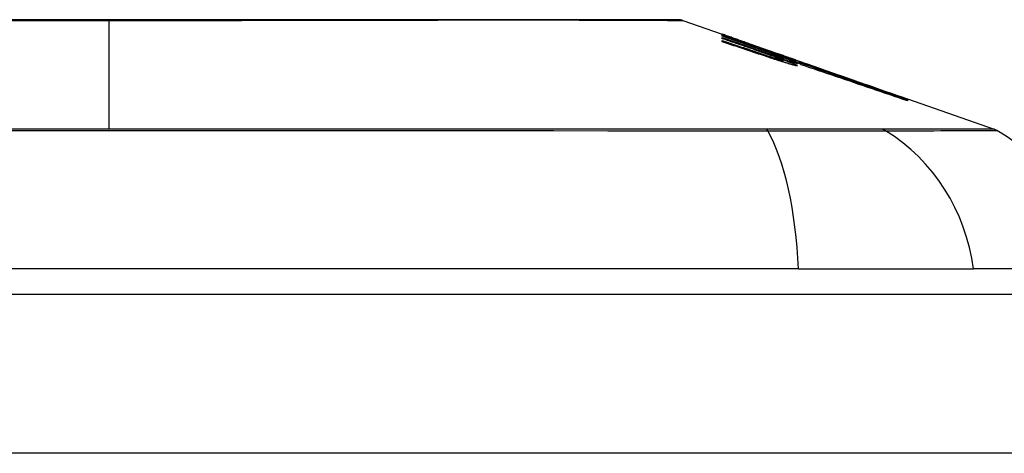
# Model space of a CAD drawing. Header units: inches. Extents: x 14 to 456, y 41 to 215.
# Tile 184 of 256: x 57.294 to 57.906, y 214.348 to 214.618. Entities that reach past the tile are written whole.
import ezdxf

# ---------------------------------------------------------------- set-up
doc = ezdxf.new("R2010")
doc.units = ezdxf.units.IN
doc.header["$MEASUREMENT"] = 0
doc.layers.add('Visible Edges(ANSI)', color=7, linetype='Continuous', lineweight=25)
doc.layers.add('Visible Tangent Edges(ANSI)', color=7, linetype='Continuous', lineweight=25)

msp = doc.modelspace()

# ---------------------------------------------------------------- linework, layer by layer
at = {"layer": 'Visible Edges(ANSI)'}
for p, q in [((57.70603, 214.61772), (57.73048, 214.60916)), ((57.73048, 214.60914), (57.73048, 214.60916)), ((57.73048, 214.6085), (57.73048, 214.60887)), ((57.73048, 214.60786), (57.73048, 214.60831)), ((57.74923, 214.60133), (57.73048, 214.60786)), ((57.73048, 214.60635), (57.73048, 214.607)), ((57.73048, 214.60438), (57.73048, 214.6052)), ((57.737, 214.60688), (57.77835, 214.59241)), ((57.74673, 214.60332), (57.74673, 214.60335)), ((57.74673, 214.60332), (57.74673, 214.60309)), ((57.75373, 214.60095), (57.75373, 214.60073)), ((57.76067, 214.59842), (57.76067, 214.5984)), ((57.76067, 214.5984), (57.76067, 214.59819)), ((57.76573, 214.59429), (57.76573, 214.59404)), ((57.77598, 214.59206), (57.76798, 214.59482)), ((57.76798, 214.59482), (57.76798, 214.59473)), ((57.76798, 214.59473), (57.76798, 214.59442)), ((57.76811, 214.59432), (57.76811, 214.59351)), ((57.76811, 214.59291), (57.76811, 214.59189)), ((57.77323, 214.59291), (57.77835, 214.59114)), ((57.77598, 214.59324), (57.77598, 214.59316)), ((57.77598, 214.59286), (57.77598, 214.59252)), ((57.77598, 214.59238), (57.77598, 214.59206)), ((57.77835, 214.59231), (57.77835, 214.59241)), ((57.77835, 214.59241), (57.84468, 214.56919)), ((57.77835, 214.59231), (57.77835, 214.59223)), ((57.77835, 214.5916), (57.77835, 214.59206)), ((57.77835, 214.59114), (57.77835, 214.59149)), ((57.77835, 214.59114), (57.77835, 214.59085)), ((57.77948, 214.59018), (57.77948, 214.59017)), ((57.84468, 214.56919), (57.84468, 214.56907)), ((57.84573, 214.56883), (57.84573, 214.56871)), ((57.84573, 214.56883), (57.89957, 214.54998)), ((57.84573, 214.56867), (57.84573, 214.56829)), ((57.84573, 214.56822), (57.84573, 214.56758)), ((57.77791, 214.46308), (56.92053, 214.46308)), ((57.77791, 214.46308), (57.8867, 214.46308)), ((57.95946, 214.46308), (57.8867, 214.46308)), ((13.89522, 214.44733), (61.50022, 214.44733))]:
    msp.add_line(p, q, dxfattribs=at)
at = {"layer": 'Visible Edges(ANSI)', "flags": 128}
for points in [[(57.70442, 214.618), (57.70399, 214.618), (57.7027, 214.618), (57.70057, 214.61801), (57.6976, 214.61802), (57.6938, 214.61803), (57.68916, 214.61804), (57.68368, 214.61805), (57.67739, 214.61807), (57.6703, 214.61808), (57.66244, 214.6181), (57.65384, 214.61812), (57.64454, 214.61813), (57.63455, 214.61815), (57.62386, 214.61817), (57.61251, 214.61818), (57.60053, 214.61818), (57.58794, 214.61818), (57.57477, 214.61817), (57.56106, 214.61815), (57.54686, 214.61813), (57.53215, 214.61812), (57.51698, 214.6181), (57.50138, 214.61808), (57.48543, 214.61807), (57.46919, 214.61805), (57.45269, 214.61804), (57.43593, 214.61803), (57.41892, 214.61802), (57.40173, 214.61801), (57.38442, 214.618), (57.36704, 214.618), (57.34967, 214.618), (57.33228, 214.618), (57.31488, 214.618), (57.29752, 214.61801), (57.28026, 214.61802)], [(57.73048, 214.60915), (57.73145, 214.60881), (57.73242, 214.60848), (57.73339, 214.60814), (57.73437, 214.6078), (57.73534, 214.60746), (57.73631, 214.60712), (57.73728, 214.60678), (57.73826, 214.60644), (57.73923, 214.6061), (57.7402, 214.60576), (57.74118, 214.60541), (57.74215, 214.60507), (57.74312, 214.60473), (57.74409, 214.60438), (57.74506, 214.60404), (57.74603, 214.6037), (57.747, 214.60335), (57.74796, 214.60301), (57.74893, 214.60267), (57.74989, 214.60232), (57.75085, 214.60198), (57.75181, 214.60164), (57.75277, 214.60129), (57.75373, 214.60095)], [(57.74673, 214.60335), (57.74606, 214.60359), (57.74539, 214.60383), (57.74471, 214.60407), (57.74404, 214.60431), (57.74336, 214.60455), (57.74269, 214.60479), (57.74201, 214.60503), (57.74134, 214.60528), (57.74066, 214.60552), (57.73998, 214.60576), (57.7393, 214.606), (57.73863, 214.60624), (57.73795, 214.60649), (57.73727, 214.60673), (57.73659, 214.60697), (57.73591, 214.60721), (57.73523, 214.60745), (57.73455, 214.60769), (57.73387, 214.60794), (57.73319, 214.60818), (57.73251, 214.60842), (57.73184, 214.60866), (57.73116, 214.6089), (57.73048, 214.60914)], [(57.73048, 214.60887), (57.73116, 214.60864), (57.73183, 214.60841), (57.73251, 214.60818), (57.73319, 214.60794), (57.73387, 214.60771), (57.73455, 214.60748), (57.73522, 214.60725), (57.7359, 214.60702), (57.73658, 214.60679), (57.73726, 214.60656), (57.73794, 214.60633), (57.73861, 214.6061), (57.73929, 214.60586), (57.73997, 214.60563), (57.74065, 214.6054), (57.74132, 214.60517), (57.742, 214.60494), (57.74268, 214.60471), (57.74335, 214.60448), (57.74403, 214.60424), (57.7447, 214.60401), (57.74538, 214.60378), (57.74605, 214.60355), (57.74673, 214.60332)], [(57.75388, 214.60068), (57.75291, 214.60101), (57.75194, 214.60133), (57.75097, 214.60166), (57.75, 214.60199), (57.74903, 214.60232), (57.74806, 214.60264), (57.74708, 214.60297), (57.74611, 214.6033), (57.74513, 214.60363), (57.74416, 214.60395), (57.74318, 214.60428), (57.7422, 214.60461), (57.74123, 214.60493), (57.74025, 214.60526), (57.73927, 214.60559), (57.73829, 214.60591), (57.73732, 214.60624), (57.73634, 214.60656), (57.73536, 214.60689), (57.73439, 214.60721), (57.73341, 214.60754), (57.73243, 214.60786), (57.73145, 214.60818), (57.73048, 214.6085)], [(57.73048, 214.60831), (57.73237, 214.60764), (57.73426, 214.60698), (57.73616, 214.60632), (57.73805, 214.60565), (57.73995, 214.60499), (57.74185, 214.60433), (57.74374, 214.60366), (57.74564, 214.603), (57.74754, 214.60233), (57.74944, 214.60167), (57.75134, 214.601), (57.75324, 214.60034), (57.75514, 214.59967), (57.75704, 214.59901), (57.75894, 214.59834), (57.76084, 214.59768), (57.76273, 214.59701), (57.76463, 214.59635), (57.76652, 214.59569), (57.76842, 214.59502), (57.77031, 214.59436), (57.7722, 214.5937), (57.77409, 214.59304), (57.77598, 214.59238)], [(57.73048, 214.607), (57.73168, 214.60659), (57.73287, 214.60618), (57.73407, 214.60576), (57.73527, 214.60535), (57.73647, 214.60494), (57.73767, 214.60452), (57.73886, 214.60411), (57.74006, 214.6037), (57.74126, 214.60328), (57.74246, 214.60287), (57.74366, 214.60246), (57.74486, 214.60204), (57.74606, 214.60163), (57.74726, 214.60121), (57.74846, 214.6008), (57.74966, 214.60039), (57.75085, 214.59997), (57.75205, 214.59956), (57.75325, 214.59915), (57.75445, 214.59873), (57.75564, 214.59832), (57.75684, 214.59791), (57.75803, 214.59749), (57.75923, 214.59708)], [(57.74923, 214.59994), (57.74845, 214.6002), (57.74767, 214.60047), (57.74689, 214.60074), (57.74611, 214.60101), (57.74533, 214.60127), (57.74454, 214.60154), (57.74376, 214.60181), (57.74298, 214.60208), (57.7422, 214.60234), (57.74142, 214.60261), (57.74064, 214.60288), (57.73986, 214.60314), (57.73907, 214.60341), (57.73829, 214.60368), (57.73751, 214.60395), (57.73673, 214.60421), (57.73595, 214.60448), (57.73517, 214.60475), (57.73438, 214.60502), (57.7336, 214.60528), (57.73282, 214.60555), (57.73204, 214.60582), (57.73126, 214.60608), (57.73048, 214.60635)], [(57.73048, 214.6052), (57.73168, 214.6048), (57.73287, 214.6044), (57.73407, 214.604), (57.73527, 214.60359), (57.73647, 214.60319), (57.73767, 214.60279), (57.73887, 214.60238), (57.74007, 214.60198), (57.74126, 214.60158), (57.74246, 214.60117), (57.74366, 214.60077), (57.74486, 214.60036), (57.74606, 214.59996), (57.74726, 214.59955), (57.74846, 214.59915), (57.74966, 214.59875), (57.75086, 214.59834), (57.75205, 214.59794), (57.75325, 214.59753), (57.75445, 214.59713), (57.75564, 214.59672), (57.75684, 214.59632), (57.75803, 214.59592), (57.75923, 214.59551)], [(57.75904, 214.59482), (57.75786, 214.59522), (57.75667, 214.59562), (57.75548, 214.59602), (57.75429, 214.59642), (57.7531, 214.59682), (57.75191, 214.59721), (57.75072, 214.59761), (57.74953, 214.59801), (57.74834, 214.59841), (57.74715, 214.59881), (57.74596, 214.59921), (57.74477, 214.59961), (57.74358, 214.60001), (57.74239, 214.6004), (57.7412, 214.6008), (57.74, 214.6012), (57.73881, 214.6016), (57.73762, 214.602), (57.73643, 214.6024), (57.73524, 214.60279), (57.73405, 214.60319), (57.73286, 214.60359), (57.73167, 214.60398), (57.73048, 214.60438)], [(57.76326, 214.59632), (57.76272, 214.59652), (57.76218, 214.59672), (57.76163, 214.59692), (57.76108, 214.59712), (57.76052, 214.59732), (57.75996, 214.59752), (57.75939, 214.59773), (57.75882, 214.59793), (57.75824, 214.59814), (57.75766, 214.59835), (57.75708, 214.59856), (57.7565, 214.59877), (57.75591, 214.59898), (57.75531, 214.59919), (57.75472, 214.5994), (57.75412, 214.59961), (57.75352, 214.59982), (57.75291, 214.60004), (57.7523, 214.60025), (57.75169, 214.60047), (57.75108, 214.60068), (57.75047, 214.6009), (57.74985, 214.60111), (57.74923, 214.60133)], [(57.76326, 214.59498), (57.76272, 214.59518), (57.76218, 214.59538), (57.76163, 214.59558), (57.76107, 214.59578), (57.76051, 214.59598), (57.75995, 214.59618), (57.75938, 214.59639), (57.75881, 214.59659), (57.75823, 214.5968), (57.75766, 214.597), (57.75707, 214.59721), (57.75649, 214.59742), (57.7559, 214.59762), (57.75531, 214.59783), (57.75471, 214.59804), (57.75411, 214.59825), (57.75351, 214.59846), (57.75291, 214.59867), (57.7523, 214.59888), (57.75169, 214.59909), (57.75108, 214.5993), (57.75046, 214.59951), (57.74985, 214.59973), (57.74923, 214.59994)], [(57.75373, 214.60095), (57.75466, 214.60063), (57.75559, 214.60031), (57.75651, 214.59999), (57.75744, 214.59967), (57.75837, 214.59935), (57.7593, 214.59903), (57.76023, 214.59871), (57.76116, 214.59839), (57.76209, 214.59806), (57.76302, 214.59774), (57.76395, 214.59742), (57.76488, 214.5971), (57.76581, 214.59677), (57.76674, 214.59645), (57.76766, 214.59613), (57.76859, 214.59581), (57.76952, 214.59549), (57.77044, 214.59516), (57.77137, 214.59484), (57.77229, 214.59452), (57.77322, 214.5942), (57.77414, 214.59388), (57.77506, 214.59356), (57.77598, 214.59324)], [(57.77598, 214.59252), (57.77508, 214.59286), (57.77418, 214.59319), (57.77327, 214.59353), (57.77236, 214.59386), (57.77145, 214.5942), (57.77054, 214.59454), (57.76962, 214.59488), (57.7687, 214.59522), (57.76778, 214.59556), (57.76686, 214.5959), (57.76594, 214.59624), (57.76501, 214.59658), (57.76409, 214.59693), (57.76316, 214.59727), (57.76223, 214.59761), (57.7613, 214.59795), (57.76037, 214.59829), (57.75944, 214.59864), (57.75852, 214.59898), (57.75759, 214.59932), (57.75666, 214.59966), (57.75573, 214.6), (57.7548, 214.60034), (57.75388, 214.60068)], [(57.75923, 214.59708), (57.75947, 214.597), (57.75972, 214.59691), (57.75997, 214.59683), (57.76022, 214.59674), (57.76047, 214.59666), (57.76071, 214.59657), (57.76096, 214.59649), (57.76121, 214.59641), (57.76146, 214.59632), (57.76171, 214.59624), (57.76196, 214.59616), (57.76221, 214.59607), (57.76246, 214.59599), (57.7627, 214.59591), (57.76295, 214.59583), (57.7632, 214.59575), (57.76344, 214.59567), (57.76368, 214.59559), (57.76392, 214.59551), (57.76416, 214.59543), (57.7644, 214.59536), (57.76464, 214.59528), (57.76487, 214.59521), (57.76511, 214.59513)], [(57.77598, 214.59316), (57.77534, 214.59338), (57.77471, 214.5936), (57.77407, 214.59381), (57.77343, 214.59403), (57.7728, 214.59425), (57.77216, 214.59447), (57.77152, 214.59469), (57.77088, 214.59491), (57.77025, 214.59513), (57.76961, 214.59535), (57.76897, 214.59557), (57.76833, 214.59579), (57.76769, 214.59601), (57.76705, 214.59623), (57.76641, 214.59645), (57.76578, 214.59667), (57.76514, 214.59689), (57.7645, 214.59711), (57.76386, 214.59733), (57.76322, 214.59755), (57.76258, 214.59777), (57.76194, 214.59799), (57.7613, 214.5982), (57.76067, 214.59842)], [(57.76067, 214.5984), (57.76131, 214.59816), (57.76195, 214.59793), (57.76259, 214.5977), (57.76323, 214.59747), (57.76387, 214.59724), (57.76451, 214.59701), (57.76515, 214.59678), (57.76579, 214.59655), (57.76643, 214.59632), (57.76707, 214.59608), (57.76771, 214.59585), (57.76835, 214.59562), (57.76899, 214.59539), (57.76963, 214.59516), (57.77026, 214.59493), (57.7709, 214.5947), (57.77154, 214.59447), (57.77218, 214.59424), (57.77281, 214.59401), (57.77345, 214.59378), (57.77408, 214.59355), (57.77471, 214.59332), (57.77535, 214.59309), (57.77598, 214.59286)], [(57.76808, 214.59436), (57.76803, 214.59439), (57.76796, 214.59443), (57.76788, 214.59447), (57.76779, 214.59452), (57.76768, 214.59458), (57.76756, 214.59463), (57.76742, 214.5947), (57.76727, 214.59476), (57.76711, 214.59483), (57.76693, 214.59491), (57.76674, 214.59499), (57.76653, 214.59507), (57.76632, 214.59516), (57.76609, 214.59525), (57.76585, 214.59534), (57.7656, 214.59544), (57.76534, 214.59554), (57.76507, 214.59564), (57.76479, 214.59575), (57.7645, 214.59586), (57.76421, 214.59597), (57.7639, 214.59609), (57.76359, 214.5962), (57.76326, 214.59632)], [(57.84573, 214.56871), (57.84241, 214.56986), (57.83908, 214.57103), (57.83572, 214.5722), (57.83235, 214.57338), (57.82896, 214.57457), (57.82555, 214.57575), (57.82213, 214.57695), (57.8187, 214.57815), (57.81526, 214.57935), (57.81182, 214.58055), (57.80836, 214.58176), (57.8049, 214.58296), (57.80144, 214.58417), (57.79798, 214.58538), (57.79452, 214.58659), (57.79106, 214.5878), (57.7876, 214.589), (57.78414, 214.59021), (57.7807, 214.59141), (57.77726, 214.59261), (57.77383, 214.5938), (57.77042, 214.59499), (57.76702, 214.59618), (57.76363, 214.59736)], [(57.76363, 214.59736), (57.76424, 214.59715), (57.76486, 214.59694), (57.76547, 214.59673), (57.76609, 214.59652), (57.7667, 214.59631), (57.76731, 214.5961), (57.76793, 214.59589), (57.76854, 214.59568), (57.76916, 214.59547), (57.76977, 214.59526), (57.77038, 214.59505), (57.771, 214.59484), (57.77161, 214.59463), (57.77223, 214.59441), (57.77284, 214.5942), (57.77345, 214.59399), (57.77407, 214.59378), (57.77468, 214.59357), (57.77529, 214.59336), (57.77591, 214.59315), (57.77652, 214.59294), (57.77713, 214.59273), (57.77774, 214.59252), (57.77835, 214.59231)], [(57.77123, 214.59092), (57.77074, 214.59107), (57.77024, 214.59123), (57.76974, 214.59138), (57.76924, 214.59153), (57.76874, 214.59169), (57.76823, 214.59185), (57.76773, 214.59201), (57.76722, 214.59217), (57.76671, 214.59233), (57.7662, 214.59249), (57.76568, 214.59265), (57.76517, 214.59281), (57.76466, 214.59298), (57.76414, 214.59314), (57.76363, 214.59331), (57.76312, 214.59348), (57.7626, 214.59364), (57.76209, 214.59381), (57.76158, 214.59398), (57.76107, 214.59415), (57.76056, 214.59431), (57.76005, 214.59448), (57.75955, 214.59465), (57.75904, 214.59482)], [(57.75923, 214.59551), (57.75947, 214.59543), (57.75972, 214.59535), (57.75997, 214.59526), (57.76022, 214.59518), (57.76046, 214.5951), (57.76071, 214.59502), (57.76096, 214.59494), (57.76121, 214.59485), (57.76146, 214.59477), (57.76171, 214.59469), (57.76196, 214.59461), (57.76221, 214.59453), (57.76246, 214.59445), (57.7627, 214.59437), (57.76295, 214.5943), (57.76319, 214.59422), (57.76344, 214.59414), (57.76368, 214.59407), (57.76392, 214.59399), (57.76416, 214.59392), (57.7644, 214.59384), (57.76464, 214.59377), (57.76487, 214.5937), (57.76511, 214.59363)], [(57.76808, 214.59295), (57.76803, 214.59299), (57.76796, 214.59303), (57.76788, 214.59308), (57.76779, 214.59313), (57.76768, 214.59319), (57.76756, 214.59325), (57.76742, 214.59332), (57.76727, 214.59339), (57.7671, 214.59347), (57.76692, 214.59354), (57.76673, 214.59363), (57.76653, 214.59371), (57.76632, 214.5938), (57.76609, 214.5939), (57.76585, 214.59399), (57.7656, 214.59409), (57.76534, 214.59419), (57.76507, 214.5943), (57.76479, 214.59441), (57.7645, 214.59452), (57.76421, 214.59463), (57.7639, 214.59474), (57.76359, 214.59486), (57.76326, 214.59498)], [(57.76511, 214.59513), (57.76534, 214.59506), (57.76557, 214.59499), (57.76579, 214.59492), (57.766, 214.59485), (57.76621, 214.59479), (57.76641, 214.59473), (57.7666, 214.59468), (57.76678, 214.59462), (57.76696, 214.59457), (57.76712, 214.59453), (57.76727, 214.59449), (57.76741, 214.59445), (57.76754, 214.59441), (57.76766, 214.59439), (57.76776, 214.59436), (57.76785, 214.59434), (57.76793, 214.59433), (57.76799, 214.59432), (57.76804, 214.59431), (57.76808, 214.59431), (57.7681, 214.59432), (57.76811, 214.59432), (57.7681, 214.59434), (57.76808, 214.59436)], [(57.76511, 214.59363), (57.76534, 214.59356), (57.76557, 214.59349), (57.76579, 214.59343), (57.766, 214.59336), (57.76621, 214.5933), (57.76641, 214.59325), (57.7666, 214.5932), (57.76679, 214.59315), (57.76696, 214.5931), (57.76712, 214.59306), (57.76727, 214.59302), (57.76741, 214.59299), (57.76754, 214.59296), (57.76766, 214.59294), (57.76776, 214.59292), (57.76785, 214.5929), (57.76793, 214.59289), (57.76799, 214.59289), (57.76804, 214.59288), (57.76808, 214.59289), (57.7681, 214.5929), (57.76811, 214.59291), (57.7681, 214.59293), (57.76808, 214.59295)], [(57.77123, 214.59251), (57.771, 214.59258), (57.77078, 214.59265), (57.77055, 214.59272), (57.77033, 214.5928), (57.7701, 214.59287), (57.76987, 214.59294), (57.76965, 214.59301), (57.76942, 214.59309), (57.76919, 214.59316), (57.76896, 214.59324), (57.76873, 214.59331), (57.7685, 214.59338), (57.76827, 214.59346), (57.76804, 214.59353), (57.76781, 214.59361), (57.76758, 214.59368), (57.76735, 214.59376), (57.76712, 214.59384), (57.76689, 214.59391), (57.76666, 214.59399), (57.76643, 214.59406), (57.76619, 214.59414), (57.76596, 214.59422), (57.76573, 214.59429)], [(57.76573, 214.59429), (57.76656, 214.59399), (57.76737, 214.5937), (57.76816, 214.59341), (57.76893, 214.59312), (57.76967, 214.59285), (57.77039, 214.59257), (57.77108, 214.59231), (57.77174, 214.59205), (57.77237, 214.59181), (57.77296, 214.59157), (57.77353, 214.59134), (57.77406, 214.59112), (57.77455, 214.59091), (57.775, 214.59072), (57.77541, 214.59053), (57.77579, 214.59036), (57.77612, 214.5902), (57.77641, 214.59005), (57.77666, 214.58992), (57.77686, 214.5898), (57.77701, 214.58969), (57.77712, 214.5896), (57.77719, 214.58953), (57.77721, 214.58946)], [(57.76798, 214.59473), (57.76866, 214.59448), (57.76933, 214.59423), (57.76998, 214.59399), (57.7706, 214.59376), (57.77121, 214.59353), (57.77179, 214.59331), (57.77234, 214.59309), (57.77288, 214.59289), (57.77338, 214.59269), (57.77386, 214.5925), (57.77431, 214.59231), (57.77474, 214.59214), (57.77513, 214.59198), (57.77549, 214.59182), (57.77581, 214.59168), (57.77611, 214.59155), (57.77637, 214.59142), (57.7766, 214.59131), (57.77679, 214.59121), (57.77694, 214.59112), (57.77706, 214.59104), (57.77715, 214.59098), (57.7772, 214.59092), (57.77721, 214.59088)], [(57.76973, 214.59518), (57.77287, 214.59408), (57.77602, 214.59299), (57.77918, 214.59188), (57.78235, 214.59078), (57.78553, 214.58967), (57.78872, 214.58856), (57.79191, 214.58745), (57.7951, 214.58633), (57.7983, 214.58522), (57.8015, 214.5841), (57.8047, 214.58299), (57.8079, 214.58187), (57.81109, 214.58076), (57.81428, 214.57965), (57.81747, 214.57853), (57.82065, 214.57742), (57.82383, 214.57632), (57.82699, 214.57521), (57.83015, 214.57411), (57.83329, 214.57301), (57.83642, 214.57192), (57.83954, 214.57083), (57.84264, 214.56975), (57.84573, 214.56867)], [(57.77835, 214.59206), (57.778, 214.59219), (57.77764, 214.59232), (57.77728, 214.59245), (57.77692, 214.59258), (57.77656, 214.59271), (57.7762, 214.59284), (57.77584, 214.59297), (57.77548, 214.5931), (57.77513, 214.59323), (57.77477, 214.59336), (57.77441, 214.59349), (57.77405, 214.59362), (57.77369, 214.59375), (57.77333, 214.59388), (57.77297, 214.59401), (57.77261, 214.59414), (57.77225, 214.59427), (57.77189, 214.5944), (57.77153, 214.59453), (57.77117, 214.59466), (57.77081, 214.59479), (57.77045, 214.59492), (57.77009, 214.59505), (57.76973, 214.59518)], [(57.77721, 214.59088), (57.77719, 214.59087), (57.77715, 214.59086), (57.77708, 214.59086), (57.777, 214.59087), (57.77688, 214.59089), (57.77675, 214.59091), (57.77659, 214.59095), (57.77641, 214.59099), (57.77621, 214.59104), (57.77599, 214.59109), (57.77575, 214.59116), (57.77548, 214.59123), (57.77521, 214.5913), (57.77491, 214.59139), (57.7746, 214.59148), (57.77427, 214.59157), (57.77393, 214.59167), (57.77357, 214.59178), (57.77321, 214.59189), (57.77283, 214.59201), (57.77244, 214.59212), (57.77204, 214.59225), (57.77164, 214.59238), (57.77123, 214.59251)], [(57.77721, 214.58946), (57.77719, 214.58944), (57.77715, 214.58943), (57.77709, 214.58942), (57.777, 214.58942), (57.77689, 214.58943), (57.77676, 214.58945), (57.7766, 214.58948), (57.77643, 214.58951), (57.77623, 214.58955), (57.776, 214.5896), (57.77576, 214.58966), (57.7755, 214.58972), (57.77523, 214.58979), (57.77493, 214.58987), (57.77462, 214.58995), (57.77429, 214.59004), (57.77395, 214.59013), (57.77359, 214.59023), (57.77322, 214.59033), (57.77284, 214.59044), (57.77245, 214.59056), (57.77205, 214.59068), (57.77164, 214.5908), (57.77123, 214.59092)], [(57.77948, 214.59017), (57.77948, 214.5902), (57.77946, 214.59024), (57.77941, 214.59028), (57.77934, 214.59034), (57.77924, 214.5904), (57.77912, 214.59047), (57.77898, 214.59055), (57.77881, 214.59063), (57.77862, 214.59073), (57.7784, 214.59083), (57.77817, 214.59093), (57.77791, 214.59105), (57.77763, 214.59117), (57.77732, 214.5913), (57.777, 214.59143), (57.77665, 214.59157), (57.77629, 214.59172), (57.7759, 214.59187), (57.7755, 214.59203), (57.77508, 214.5922), (57.77464, 214.59237), (57.77419, 214.59254), (57.77372, 214.59272), (57.77323, 214.59291)], [(57.84573, 214.56829), (57.84297, 214.56925), (57.84021, 214.5702), (57.83743, 214.57117), (57.83464, 214.57213), (57.83185, 214.5731), (57.82905, 214.57407), (57.82625, 214.57504), (57.82343, 214.57602), (57.82062, 214.57699), (57.8178, 214.57797), (57.81497, 214.57895), (57.81215, 214.57993), (57.80932, 214.5809), (57.80649, 214.58188), (57.80367, 214.58286), (57.80084, 214.58384), (57.79801, 214.58481), (57.79519, 214.58579), (57.79237, 214.58676), (57.78956, 214.58773), (57.78675, 214.5887), (57.78394, 214.58967), (57.78114, 214.59064), (57.77835, 214.5916)], [(57.77835, 214.59149), (57.78114, 214.59053), (57.78394, 214.58957), (57.78675, 214.5886), (57.78956, 214.58763), (57.79237, 214.58666), (57.79519, 214.58569), (57.79801, 214.58472), (57.80084, 214.58374), (57.80367, 214.58277), (57.80649, 214.58179), (57.80932, 214.58081), (57.81215, 214.57984), (57.81497, 214.57886), (57.8178, 214.57789), (57.82062, 214.57691), (57.82343, 214.57594), (57.82624, 214.57496), (57.82905, 214.57399), (57.83185, 214.57302), (57.83464, 214.57206), (57.83743, 214.57109), (57.84021, 214.57013), (57.84297, 214.56917), (57.84573, 214.56822)], [(57.84573, 214.56758), (57.84301, 214.56851), (57.84029, 214.56945), (57.83756, 214.57038), (57.83482, 214.57132), (57.83207, 214.57226), (57.82932, 214.5732), (57.82656, 214.57415), (57.82379, 214.57509), (57.82102, 214.57604), (57.81825, 214.57698), (57.81548, 214.57793), (57.8127, 214.57888), (57.80993, 214.57983), (57.80715, 214.58077), (57.80437, 214.58172), (57.80159, 214.58266), (57.79882, 214.58361), (57.79604, 214.58455), (57.79327, 214.58549), (57.7905, 214.58643), (57.78774, 214.58737), (57.78498, 214.58831), (57.78223, 214.58924), (57.77948, 214.59017)]]:
    msp.add_lwpolyline(points, dxfattribs=at)
at = {"layer": 'Visible Edges(ANSI)'}
for centre, radius, start, end in [((57.70441, 214.61307), 0.00492, 70.70995, 89.82686), ((57.89632, 214.54069), 0.00984, 60.18311, 70.70995), ((57.84248, 214.44676), 0.11811, 7.9413, 60.18311)]:
    msp.add_arc(centre, radius, start, end, dxfattribs=at)
at = {"layer": 'Visible Tangent Edges(ANSI)'}
for p, q in [((57.34922, 214.618), (57.34922, 214.61772)), ((57.34922, 214.54998), (57.34922, 214.61772)), ((57.75923, 214.59708), (57.75923, 214.59644)), ((57.75923, 214.59551), (57.75923, 214.59476)), ((57.76511, 214.59513), (57.76511, 214.59429)), ((57.76511, 214.59363), (57.76511, 214.59284)), ((57.75803, 214.55002), (57.75756, 214.55002)), ((57.82995, 214.55002), (57.82978, 214.55002)), ((61.50022, 214.34833), (13.89522, 214.34833))]:
    msp.add_line(p, q, dxfattribs=at)
at = {"layer": 'Visible Tangent Edges(ANSI)', "flags": 128}
for points in [[(57.28741, 214.61775), (57.29766, 214.61774), (57.30796, 214.61773), (57.31827, 214.61773), (57.3286, 214.61772), (57.33892, 214.61772), (57.34922, 214.61772)], [(57.34922, 214.61772), (57.35956, 214.61772), (57.3699, 214.61772), (57.38024, 214.61773), (57.39057, 214.61773), (57.40086, 214.61774), (57.41111, 214.61775), (57.42131, 214.61776), (57.43143, 214.61777), (57.44148, 214.61778), (57.45143, 214.6178), (57.46128, 214.61781), (57.47105, 214.61783), (57.48072, 214.61784), (57.4903, 214.61786), (57.49977, 214.61787), (57.50911, 214.61789), (57.51831, 214.61791), (57.52736, 214.61792), (57.53625, 214.61794), (57.54497, 214.61796), (57.55352, 214.61798), (57.5619, 214.61799), (57.57009, 214.61801), (57.5781, 214.61802)], [(57.5781, 214.61802), (57.5801, 214.61803), (57.5821, 214.61803), (57.58408, 214.61803), (57.58605, 214.61804), (57.58801, 214.61804), (57.58996, 214.61804), (57.59189, 214.61804), (57.59381, 214.61805), (57.59571, 214.61805), (57.59761, 214.61805), (57.59949, 214.61805), (57.60135, 214.61805), (57.60321, 214.61805), (57.60505, 214.61805), (57.60687, 214.61805), (57.60869, 214.61805), (57.61048, 214.61804), (57.61227, 214.61804), (57.61404, 214.61804), (57.6158, 214.61804), (57.61754, 214.61803), (57.61927, 214.61803), (57.62098, 214.61803), (57.62268, 214.61802)], [(57.62268, 214.61802), (57.6292, 214.61801), (57.63548, 214.61799), (57.64153, 214.61798), (57.64734, 214.61796), (57.65289, 214.61794), (57.6582, 214.61792), (57.66325, 214.61791), (57.66805, 214.61789), (57.67257, 214.61787), (57.67683, 214.61786), (57.68081, 214.61784), (57.68451, 214.61783), (57.68792, 214.61781), (57.69105, 214.6178), (57.69388, 214.61778), (57.69642, 214.61777), (57.69866, 214.61776), (57.70061, 214.61775), (57.70226, 214.61774), (57.70362, 214.61773), (57.70467, 214.61773), (57.70543, 214.61772), (57.70588, 214.61772), (57.70603, 214.61772)], [(57.34922, 214.54998), (57.33194, 214.54998), (57.31464, 214.54998), (57.29735, 214.54998), (57.28005, 214.54998)], [(57.28018, 214.54922), (57.31488, 214.54923), (57.34957, 214.54923), (57.38426, 214.54923), (57.41896, 214.54922), (57.45365, 214.54922), (57.48828, 214.5492), (57.52283, 214.54919), (57.55724, 214.54917), (57.59148, 214.54915), (57.6255, 214.54913), (57.65927, 214.54911), (57.69275, 214.54908), (57.72593, 214.54906), (57.75881, 214.54903)], [(57.75756, 214.55002), (57.7412, 214.55002), (57.72478, 214.55002), (57.70827, 214.55002), (57.6917, 214.55001), (57.67504, 214.55001), (57.65831, 214.55001), (57.6415, 214.55001), (57.62462, 214.55001), (57.60768, 214.55001), (57.59067, 214.55), (57.57362, 214.55), (57.55651, 214.55), (57.53936, 214.55), (57.52217, 214.54999), (57.50494, 214.54999), (57.48769, 214.54999), (57.47041, 214.54999), (57.45311, 214.54999), (57.4358, 214.54999), (57.41848, 214.54998), (57.40116, 214.54998), (57.38384, 214.54998), (57.36653, 214.54998), (57.34922, 214.54998)], [(57.82978, 214.55002), (57.82824, 214.55002), (57.82654, 214.55002), (57.8247, 214.55002), (57.82272, 214.55002), (57.82059, 214.55002), (57.81833, 214.55002), (57.81593, 214.55002), (57.8134, 214.55002), (57.81074, 214.55002), (57.80795, 214.55002), (57.80504, 214.55002), (57.802, 214.55002), (57.79886, 214.55002), (57.7956, 214.55002), (57.79224, 214.55002), (57.78878, 214.55002), (57.78523, 214.55002), (57.78158, 214.55002), (57.77784, 214.55002), (57.77402, 214.55002), (57.77012, 214.55002), (57.76616, 214.55002), (57.76212, 214.55002), (57.75803, 214.55002)], [(57.75881, 214.54903), (57.763, 214.54902), (57.76714, 214.54901), (57.7712, 214.549), (57.7752, 214.54899), (57.77911, 214.54898), (57.78294, 214.54898), (57.78668, 214.54897), (57.79033, 214.54897), (57.79388, 214.54897), (57.79732, 214.54896), (57.80065, 214.54896), (57.80387, 214.54896), (57.80697, 214.54896), (57.80994, 214.54896), (57.81279, 214.54897), (57.8155, 214.54897), (57.81808, 214.54897), (57.82052, 214.54898), (57.82281, 214.54898), (57.82496, 214.54899), (57.82696, 214.549), (57.82881, 214.54901), (57.83051, 214.54902), (57.83204, 214.54903)], [(57.89957, 214.54998), (57.89945, 214.54998), (57.89908, 214.54998), (57.89847, 214.54998), (57.89762, 214.54998), (57.89653, 214.54999), (57.89519, 214.54999), (57.8936, 214.54999), (57.89177, 214.54999), (57.8897, 214.54999), (57.88738, 214.54999), (57.88482, 214.55), (57.88202, 214.55), (57.87897, 214.55), (57.87569, 214.55), (57.87216, 214.55001), (57.8684, 214.55001), (57.8644, 214.55001), (57.86017, 214.55001), (57.8557, 214.55001), (57.85101, 214.55001), (57.84608, 214.55002), (57.84093, 214.55002), (57.83558, 214.55002), (57.82995, 214.55002)], [(57.83204, 214.54903), (57.8376, 214.54905), (57.84297, 214.54906), (57.8481, 214.54907), (57.85301, 214.54908), (57.85768, 214.54909), (57.86212, 214.54911), (57.86633, 214.54912), (57.8703, 214.54913), (57.87403, 214.54914), (57.87753, 214.54915), (57.88079, 214.54916), (57.88381, 214.54917), (57.88659, 214.54918), (57.88913, 214.54919), (57.89143, 214.5492), (57.89349, 214.5492), (57.8953, 214.54921), (57.89687, 214.54922), (57.8982, 214.54922), (57.89928, 214.54922), (57.90013, 214.54923), (57.90073, 214.54923), (57.90109, 214.54923), (57.90121, 214.54923)]]:
    msp.add_lwpolyline(points, dxfattribs=at)
at = {"layer": 'Visible Tangent Edges(ANSI)'}
for centre, major_axis, ratio, start_param, end_param in [((57.75718, 214.54051), (0.00003, 0.00984), 0.32572, 5.760249, 6.023956), ((57.73931, 214.44676), (0, 0.11811), 0.32996, 4.850991, 5.75935), ((57.82739, 214.54051), (-0.00008, 0.00984), 0.945463, 5.751833, 6.01554), ((57.77627, 214.44676), (0, 0.11811), 0.943995, 4.850991, 5.75935)]:
    msp.add_ellipse(centre, major_axis=major_axis, ratio=ratio, start_param=start_param, end_param=end_param, dxfattribs=at)

doc.saveas('drawing.dxf')
